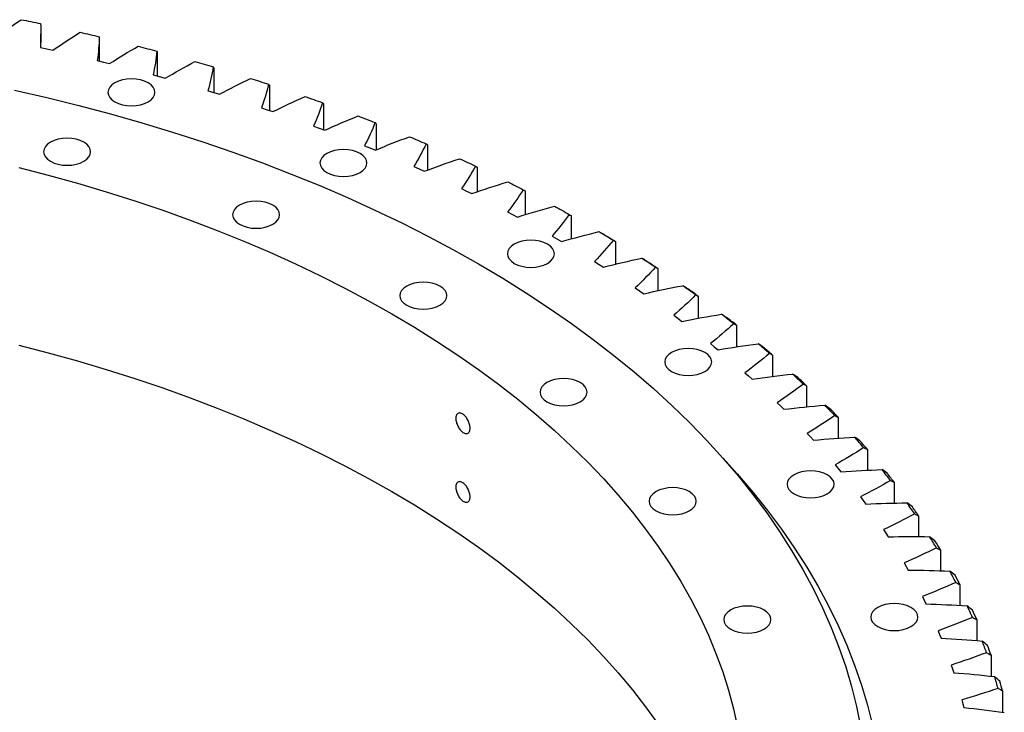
# Model space of a CAD drawing. Header units: millimetres. Extents: x 65 to 5169, y 6149 to 10179.
# Tile 15 of 15: x 4118 to 4516, y 8343 to 8623. Entities that reach past the tile are written whole.
import ezdxf

# ---------------------------------------------------------------- set-up
doc = ezdxf.new("R2010")
doc.units = ezdxf.units.MM
doc.header["$LTSCALE"] = 20

msp = doc.modelspace()

# ---------------------------------------------------------------- linework, layer by layer
at = {"color": 7, "linetype": 'Continuous', "lineweight": 25}
for p, q in [((4126.73, 8611.88), (4126.73, 8617.42)), ((4150.34, 8615.92), (4150.34, 8606.46)), ((4126.56, 8611.91), (4129.08, 8611.37)), ((4129.08, 8611.37), (4131.59, 8610.82)), ((4173.71, 8610.07), (4173.71, 8600.4)), ((4149.53, 8606.66), (4152.01, 8606.05)), ((4152.01, 8606.05), (4154.48, 8605.44)), ((4196.63, 8603.66), (4196.63, 8593.75)), ((4172.1, 8600.84), (4174.53, 8600.18)), ((4174.53, 8600.18), (4176.95, 8599.5)), ((4219.06, 8596.69), (4219.06, 8586.49)), ((4194.22, 8594.47), (4196.61, 8593.75)), ((4196.61, 8593.75), (4198.97, 8593.02)), ((4240.95, 8589.18), (4240.95, 8578.66)), ((4215.86, 8587.57), (4218.18, 8586.79)), ((4218.18, 8586.79), (4220.5, 8586)), ((4236.96, 8580.15), (4239.23, 8579.31)), ((4262.27, 8581.13), (4262.27, 8570.57)), ((4239.23, 8579.31), (4241.48, 8578.46)), ((4257.51, 8572.21), (4259.71, 8571.32)), ((4282.99, 8572.58), (4282.99, 8562.36)), ((4259.71, 8571.32), (4261.9, 8570.42)), ((4277.45, 8563.78), (4279.58, 8562.84)), ((4279.58, 8562.84), (4281.7, 8561.88)), ((4303.05, 8563.52), (4303.05, 8553.6)), ((4296.75, 8554.87), (4298.81, 8553.87)), ((4298.81, 8553.87), (4300.86, 8552.87)), ((4322.43, 8553.98), (4322.43, 8544.33)), ((4315.38, 8545.49), (4317.37, 8544.45)), ((4317.37, 8544.45), (4319.34, 8543.39)), ((4341.09, 8543.97), (4341.09, 8534.56)), ((4333.3, 8535.66), (4335.21, 8534.57)), ((4335.21, 8534.57), (4337.1, 8533.47)), ((4359, 8533.51), (4359, 8524.31)), ((4350.49, 8525.41), (4352.32, 8524.27)), ((4352.32, 8524.27), (4354.12, 8523.12)), ((4376.12, 8522.63), (4376.12, 8513.61)), ((4366.9, 8514.74), (4368.65, 8513.56)), ((4368.65, 8513.56), (4370.37, 8512.37)), ((4392.43, 8511.33), (4392.43, 8502.47)), ((4382.52, 8503.68), (4384.18, 8502.46)), ((4384.18, 8502.46), (4385.81, 8501.22)), ((4407.89, 8499.65), (4407.89, 8490.92)), ((4397.31, 8492.25), (4398.87, 8490.99)), ((4398.87, 8490.99), (4400.41, 8489.71)), ((4422.48, 8487.6), (4422.48, 8478.98)), ((4411.24, 8480.46), (4412.71, 8479.16)), ((4412.71, 8479.16), (4414.16, 8477.85)), ((4436.18, 8475.2), (4436.18, 8466.68)), ((4424.3, 8468.35), (4425.67, 8467.01)), ((4425.67, 8467.01), (4427.02, 8465.67)), ((4448.94, 8462.48), (4448.94, 8454.01)), ((4436.45, 8455.92), (4437.73, 8454.56)), ((4437.73, 8454.56), (4438.98, 8453.18)), ((4460.76, 8449.45), (4460.76, 8441.03)), ((4447.68, 8443.21), (4448.86, 8441.81)), ((4448.86, 8441.81), (4450, 8440.41)), ((4471.61, 8436.15), (4471.61, 8427.75)), ((4457.97, 8430.24), (4459.04, 8428.81)), ((4459.04, 8428.81), (4460.08, 8427.38)), ((4481.48, 8422.59), (4481.48, 8414.19)), ((4467.29, 8417.02), (4468.25, 8415.57)), ((4468.25, 8415.57), (4469.19, 8414.12)), ((4490.34, 8408.81), (4490.34, 8400.39)), ((4475.63, 8403.59), (4476.49, 8402.12)), ((4476.49, 8402.12), (4477.31, 8400.64)), ((4498.17, 8394.82), (4498.17, 8386.37)), ((4482.98, 8389.97), (4483.73, 8388.47)), ((4483.73, 8388.47), (4484.44, 8386.98)), ((4504.98, 8380.65), (4504.98, 8372.15)), ((4489.32, 8376.17), (4489.95, 8374.67)), ((4489.95, 8374.67), (4490.56, 8373.15)), ((4510.73, 8366.32), (4510.73, 8357.75)), ((4494.63, 8362.24), (4495.16, 8360.72)), ((4495.16, 8360.72), (4495.66, 8359.19)), ((4515.42, 8351.87), (4515.42, 8343.21)), ((4498.92, 8348.19), (4499.34, 8346.65)), ((4499.34, 8346.65), (4499.72, 8345.12))]:
    msp.add_line(p, q, dxfattribs=at)
at = {"color": 7, "linetype": 'Continuous', "lineweight": 25, "flags": 128}
for points in [[(4118.78, 8623.18), (4119.76, 8622.99), (4120.75, 8622.79), (4121.73, 8622.59), (4122.71, 8622.39), (4123.69, 8622.19), (4124.67, 8621.99), (4125.65, 8621.78), (4126.63, 8621.58)], [(4142.59, 8618.1), (4143.56, 8617.88), (4144.53, 8617.66), (4145.5, 8617.44), (4146.46, 8617.22), (4147.43, 8616.99), (4148.39, 8616.77), (4149.35, 8616.54), (4150.32, 8616.31)], [(4166.01, 8612.45), (4166.96, 8612.2), (4167.91, 8611.96), (4168.86, 8611.71), (4169.81, 8611.46), (4170.76, 8611.22), (4171.7, 8610.97), (4172.65, 8610.72), (4173.6, 8610.47)], [(4188.99, 8606.22), (4189.92, 8605.95), (4190.86, 8605.68), (4191.79, 8605.42), (4192.71, 8605.15), (4193.64, 8604.87), (4194.57, 8604.6), (4195.5, 8604.33), (4196.42, 8604.06)], [(4156.61, 8589.93), (4158.05, 8589.25), (4159.69, 8588.74), (4161.48, 8588.43), (4163.33, 8588.32), (4165.18, 8588.43), (4166.96, 8588.74), (4168.61, 8589.25), (4170.05, 8589.93), (4171.23, 8590.76), (4172.11, 8591.71), (4172.65, 8592.74), (4172.83, 8593.81), (4172.65, 8594.88), (4172.11, 8595.91), (4171.23, 8596.85), (4170.05, 8597.69), (4168.61, 8598.37), (4166.96, 8598.87), (4165.18, 8599.19), (4163.33, 8599.29), (4161.48, 8599.19), (4159.69, 8598.87), (4158.05, 8598.37), (4156.61, 8597.69), (4155.43, 8596.85), (4154.55, 8595.91), (4154.01, 8594.88), (4153.83, 8593.81), (4154.01, 8592.74), (4154.55, 8591.71), (4155.43, 8590.76), (4156.61, 8589.93)], [(4211.49, 8599.44), (4212.41, 8599.15), (4213.32, 8598.86), (4214.23, 8598.56), (4215.13, 8598.27), (4216.04, 8597.98), (4216.95, 8597.68), (4217.86, 8597.39), (4218.76, 8597.09)], [(4116.12, 8594.74), (4129.19, 8591.73), (4142.11, 8588.52), (4154.89, 8585.12), (4167.51, 8581.53), (4179.97, 8577.75), (4192.24, 8573.78), (4204.34, 8569.62), (4216.24, 8565.29), (4227.94, 8560.78), (4239.43, 8556.09), (4250.7, 8551.23), (4261.75, 8546.2), (4272.57, 8541), (4283.15, 8535.65), (4293.48, 8530.13), (4303.56, 8524.47)], [(4233.48, 8592.11), (4234.37, 8591.8), (4235.25, 8591.48), (4236.14, 8591.17), (4237.03, 8590.85), (4237.91, 8590.54), (4238.8, 8590.22), (4239.68, 8589.91), (4240.57, 8589.59)], [(4254.9, 8584.25), (4255.77, 8583.91), (4256.63, 8583.58), (4257.5, 8583.24), (4258.36, 8582.91), (4259.22, 8582.57), (4260.08, 8582.23), (4260.94, 8581.89), (4261.8, 8581.56)], [(4275.73, 8575.87), (4276.57, 8575.51), (4277.41, 8575.16), (4278.25, 8574.8), (4279.08, 8574.45), (4279.92, 8574.09), (4280.75, 8573.73), (4281.59, 8573.37), (4282.42, 8573.01)], [(4130.62, 8565.92), (4132.06, 8565.24), (4133.7, 8564.73), (4135.48, 8564.42), (4137.34, 8564.31), (4139.19, 8564.42), (4140.97, 8564.73), (4142.62, 8565.24), (4144.06, 8565.92), (4145.24, 8566.75), (4146.11, 8567.7), (4146.66, 8568.73), (4146.84, 8569.8), (4146.66, 8570.87), (4146.11, 8571.89), (4145.24, 8572.84), (4144.06, 8573.67), (4142.62, 8574.36), (4140.97, 8574.86), (4139.19, 8575.17), (4137.34, 8575.28), (4135.48, 8575.17), (4133.7, 8574.86), (4132.06, 8574.36), (4130.62, 8573.67), (4129.44, 8572.84), (4128.56, 8571.89), (4128.02, 8570.87), (4127.84, 8569.8), (4128.02, 8568.73), (4128.56, 8567.7), (4129.44, 8566.75), (4130.62, 8565.92)], [(4242.28, 8561.38), (4243.72, 8560.69), (4245.36, 8560.19), (4247.14, 8559.88), (4249, 8559.77), (4250.85, 8559.88), (4252.63, 8560.19), (4254.28, 8560.69), (4255.72, 8561.38), (4256.9, 8562.21), (4257.77, 8563.16), (4258.32, 8564.18), (4258.5, 8565.25), (4258.32, 8566.32), (4257.77, 8567.35), (4256.9, 8568.3), (4255.72, 8569.13), (4254.28, 8569.81), (4252.63, 8570.32), (4250.85, 8570.63), (4249, 8570.74), (4247.14, 8570.63), (4245.36, 8570.32), (4243.72, 8569.81), (4242.28, 8569.13), (4241.1, 8568.3), (4240.22, 8567.35), (4239.68, 8566.32), (4239.5, 8565.25), (4239.68, 8564.18), (4240.22, 8563.16), (4241.1, 8562.21), (4242.28, 8561.38)], [(4295.92, 8566.99), (4296.73, 8566.61), (4297.55, 8566.24), (4298.36, 8565.86), (4299.17, 8565.48), (4299.98, 8565.11), (4300.79, 8564.73), (4301.59, 8564.35), (4302.4, 8563.97)], [(4117.78, 8563.48), (4129.73, 8560.38), (4141.53, 8557.09), (4153.17, 8553.62), (4164.65, 8549.97), (4175.95, 8546.14), (4187.08, 8542.14), (4198.01, 8537.97), (4208.74, 8533.64), (4219.27, 8529.13), (4229.58, 8524.47), (4239.68, 8519.64), (4249.54, 8514.67), (4259.17, 8509.54), (4268.56, 8504.26)], [(4315.44, 8557.62), (4316.23, 8557.22), (4317.01, 8556.83), (4317.79, 8556.43), (4318.58, 8556.04), (4319.36, 8555.64), (4320.14, 8555.24), (4320.91, 8554.84), (4321.69, 8554.44)], [(4207.01, 8540.46), (4208.44, 8539.78), (4210.09, 8539.27), (4211.87, 8538.96), (4213.72, 8538.85), (4215.58, 8538.96), (4217.36, 8539.27), (4219, 8539.78), (4220.44, 8540.46), (4221.62, 8541.29), (4222.5, 8542.24), (4223.04, 8543.27), (4223.22, 8544.34), (4223.04, 8545.41), (4222.5, 8546.44), (4221.62, 8547.38), (4220.44, 8548.22), (4219, 8548.9), (4217.36, 8549.4), (4215.58, 8549.72), (4213.72, 8549.82), (4211.87, 8549.72), (4210.09, 8549.4), (4208.44, 8548.9), (4207.01, 8548.22), (4205.82, 8547.38), (4204.95, 8546.44), (4204.41, 8545.41), (4204.22, 8544.34), (4204.41, 8543.27), (4204.95, 8542.24), (4205.82, 8541.29), (4207.01, 8540.46)], [(4334.26, 8547.78), (4335.01, 8547.37), (4335.77, 8546.95), (4336.52, 8546.54), (4337.27, 8546.12), (4338.02, 8545.71), (4338.77, 8545.29), (4339.52, 8544.87), (4340.27, 8544.46)], [(4352.33, 8537.49), (4353.06, 8537.06), (4353.78, 8536.63), (4354.5, 8536.19), (4355.22, 8535.76), (4355.94, 8535.33), (4356.66, 8534.89), (4357.38, 8534.46), (4358.09, 8534.02)], [(4354.32, 8536.33), (4354.91, 8535.98), (4355.49, 8535.63), (4356.08, 8535.28), (4356.67, 8534.93), (4357.25, 8534.57), (4357.83, 8534.22), (4358.42, 8533.87), (4359, 8533.51)], [(4318.06, 8524.67), (4319.5, 8523.99), (4321.14, 8523.48), (4322.92, 8523.17), (4324.78, 8523.06), (4326.63, 8523.17), (4328.41, 8523.48), (4330.05, 8523.99), (4331.49, 8524.67), (4332.68, 8525.5), (4333.55, 8526.45), (4334.09, 8527.48), (4334.28, 8528.55), (4334.09, 8529.62), (4333.55, 8530.65), (4332.68, 8531.59), (4331.49, 8532.43), (4330.05, 8533.11), (4328.41, 8533.61), (4326.63, 8533.93), (4324.78, 8534.03), (4322.92, 8533.93), (4321.14, 8533.61), (4319.5, 8533.11), (4318.06, 8532.43), (4316.88, 8531.59), (4316, 8530.65), (4315.46, 8529.62), (4315.28, 8528.55), (4315.46, 8527.48), (4316, 8526.45), (4316.88, 8525.5), (4318.06, 8524.67)], [(4303.56, 8524.47), (4313.38, 8518.65), (4322.93, 8512.68), (4332.21, 8506.58), (4341.21, 8500.33), (4349.92, 8493.95), (4358.34, 8487.44), (4366.46, 8480.81), (4374.28, 8474.05), (4381.79, 8467.18), (4388.98, 8460.2), (4395.86, 8453.12), (4402.41, 8445.93), (4408.63, 8438.64), (4414.52, 8431.26), (4420.08, 8423.8), (4425.29, 8416.26), (4430.16, 8408.63), (4434.69, 8400.94), (4438.86, 8393.18), (4442.68, 8385.37), (4446.14, 8377.49), (4449.25, 8369.57), (4451.99, 8361.6), (4454.38, 8353.6), (4456.39, 8345.56), (4458.05, 8337.49)], [(4369.63, 8526.77), (4370.33, 8526.32), (4371.02, 8525.87), (4371.71, 8525.42), (4372.4, 8524.97), (4373.08, 8524.52), (4373.77, 8524.06), (4374.45, 8523.61), (4375.13, 8523.16)], [(4371.65, 8525.56), (4372.22, 8525.19), (4372.78, 8524.83), (4373.34, 8524.46), (4373.9, 8524.1), (4374.45, 8523.73), (4375.01, 8523.36), (4375.57, 8523), (4376.12, 8522.63)], [(4274.57, 8507.73), (4276.01, 8507.05), (4277.65, 8506.54), (4279.44, 8506.23), (4281.29, 8506.12), (4283.14, 8506.23), (4284.92, 8506.54), (4286.57, 8507.05), (4288.01, 8507.73), (4289.19, 8508.56), (4290.07, 8509.51), (4290.61, 8510.54), (4290.79, 8511.61), (4290.61, 8512.68), (4290.07, 8513.71), (4289.19, 8514.65), (4288.01, 8515.49), (4286.57, 8516.17), (4284.92, 8516.67), (4283.14, 8516.99), (4281.29, 8517.09), (4279.44, 8516.99), (4277.65, 8516.67), (4276.01, 8516.17), (4274.57, 8515.49), (4273.39, 8514.65), (4272.51, 8513.71), (4271.97, 8512.68), (4271.79, 8511.61), (4271.97, 8510.54), (4272.51, 8509.51), (4273.39, 8508.56), (4274.57, 8507.73)], [(4268.56, 8504.26), (4277.7, 8498.84), (4286.59, 8493.28), (4295.21, 8487.59), (4303.56, 8481.76), (4311.64, 8475.8), (4319.45, 8469.73), (4326.96, 8463.53), (4334.19, 8457.22), (4341.11, 8450.8), (4347.74, 8444.27), (4354.06, 8437.65), (4360.07, 8430.93), (4365.77, 8424.12), (4371.15, 8417.22), (4376.2, 8410.24), (4380.93, 8403.18), (4385.33, 8396.06), (4389.4, 8388.87), (4393.13, 8381.62), (4396.52, 8374.31), (4399.57, 8366.95), (4402.28, 8359.55), (4404.64, 8352.11), (4406.65, 8344.64), (4408.32, 8337.14)], [(4117.78, 8491.63), (4129.73, 8488.52), (4141.53, 8485.23), (4153.17, 8481.76), (4164.65, 8478.11), (4175.95, 8474.29), (4187.08, 8470.29), (4198.01, 8466.12), (4208.74, 8461.78), (4219.27, 8457.28), (4229.58, 8452.61), (4239.68, 8447.79), (4249.54, 8442.81), (4259.17, 8437.68), (4268.56, 8432.4)], [(4381.64, 8480.92), (4383.08, 8480.24), (4384.73, 8479.73), (4386.51, 8479.42), (4388.36, 8479.32), (4390.22, 8479.42), (4392, 8479.73), (4393.64, 8480.24), (4395.08, 8480.92), (4396.26, 8481.75), (4397.14, 8482.7), (4397.68, 8483.73), (4397.86, 8484.8), (4397.68, 8485.87), (4397.14, 8486.9), (4396.26, 8487.85), (4395.08, 8488.68), (4393.64, 8489.36), (4392, 8489.87), (4390.22, 8490.18), (4388.36, 8490.29), (4386.51, 8490.18), (4384.73, 8489.87), (4383.08, 8489.36), (4381.64, 8488.68), (4380.46, 8487.85), (4379.58, 8486.9), (4379.04, 8485.87), (4378.86, 8484.8), (4379.04, 8483.73), (4379.58, 8482.7), (4380.46, 8481.75), (4381.64, 8480.92)], [(4331.27, 8468.72), (4332.71, 8468.04), (4334.35, 8467.54), (4336.13, 8467.22), (4337.98, 8467.12), (4339.84, 8467.22), (4341.62, 8467.54), (4343.26, 8468.04), (4344.7, 8468.72), (4345.88, 8469.56), (4346.76, 8470.5), (4347.3, 8471.53), (4347.48, 8472.6), (4347.3, 8473.67), (4346.76, 8474.7), (4345.88, 8475.65), (4344.7, 8476.48), (4343.26, 8477.16), (4341.62, 8477.67), (4339.84, 8477.98), (4337.98, 8478.09), (4336.13, 8477.98), (4334.35, 8477.67), (4332.71, 8477.16), (4331.27, 8476.48), (4330.08, 8475.65), (4329.21, 8474.7), (4328.67, 8473.67), (4328.48, 8472.6), (4328.67, 8471.53), (4329.21, 8470.5), (4330.08, 8469.56), (4331.27, 8468.72)], [(4402.42, 8445.92), (4408.2, 8439.55), (4414.5, 8432.17), (4420.46, 8424.71), (4426.08, 8417.15), (4431.36, 8409.52), (4436.29, 8401.8), (4440.87, 8394.02), (4445.09, 8386.17), (4448.96, 8378.25), (4452.46, 8370.29), (4455.61, 8362.27), (4458.38, 8354.2), (4460.8, 8346.1), (4462.84, 8337.96)], [(4431.11, 8431.47), (4432.54, 8430.79), (4434.19, 8430.28), (4435.97, 8429.97), (4437.82, 8429.86), (4439.68, 8429.97), (4441.46, 8430.28), (4443.1, 8430.79), (4444.54, 8431.47), (4445.72, 8432.3), (4446.6, 8433.25), (4447.14, 8434.28), (4447.32, 8435.35), (4447.14, 8436.42), (4446.6, 8437.44), (4445.72, 8438.39), (4444.54, 8439.22), (4443.1, 8439.91), (4441.46, 8440.41), (4439.68, 8440.72), (4437.82, 8440.83), (4435.97, 8440.72), (4434.19, 8440.41), (4432.54, 8439.91), (4431.11, 8439.22), (4429.92, 8438.39), (4429.05, 8437.44), (4428.51, 8436.42), (4428.32, 8435.35), (4428.51, 8434.28), (4429.05, 8433.25), (4429.92, 8432.3), (4431.11, 8431.47)], [(4375.37, 8424.63), (4376.81, 8423.95), (4378.45, 8423.44), (4380.23, 8423.13), (4382.08, 8423.02), (4383.94, 8423.13), (4385.72, 8423.44), (4387.36, 8423.95), (4388.8, 8424.63), (4389.98, 8425.46), (4390.86, 8426.41), (4391.4, 8427.44), (4391.58, 8428.51), (4391.4, 8429.58), (4390.86, 8430.61), (4389.98, 8431.55), (4388.8, 8432.38), (4387.36, 8433.07), (4385.72, 8433.57), (4383.94, 8433.89), (4382.08, 8433.99), (4380.23, 8433.89), (4378.45, 8433.57), (4376.81, 8433.07), (4375.37, 8432.38), (4374.19, 8431.55), (4373.31, 8430.61), (4372.77, 8429.58), (4372.58, 8428.51), (4372.77, 8427.44), (4373.31, 8426.41), (4374.19, 8425.46), (4375.37, 8424.63)], [(4268.56, 8432.4), (4277.7, 8426.98), (4286.59, 8421.42), (4295.21, 8415.73), (4303.56, 8409.9), (4311.64, 8403.95), (4319.45, 8397.87), (4326.96, 8391.67), (4334.19, 8385.36), (4341.11, 8378.94), (4347.74, 8372.42), (4354.06, 8365.79), (4360.07, 8359.07), (4365.77, 8352.26), (4371.15, 8345.36), (4376.2, 8338.38)], [(4405.53, 8376.78), (4406.97, 8376.1), (4408.62, 8375.59), (4410.4, 8375.28), (4412.25, 8375.18), (4414.1, 8375.28), (4415.89, 8375.59), (4417.53, 8376.1), (4418.97, 8376.78), (4420.15, 8377.61), (4421.03, 8378.56), (4421.57, 8379.59), (4421.75, 8380.66), (4421.57, 8381.73), (4421.03, 8382.76), (4420.15, 8383.71), (4418.97, 8384.54), (4417.53, 8385.22), (4415.89, 8385.73), (4414.1, 8386.04), (4412.25, 8386.14), (4410.4, 8386.04), (4408.62, 8385.73), (4406.97, 8385.22), (4405.53, 8384.54), (4404.35, 8383.71), (4403.47, 8382.76), (4402.93, 8381.73), (4402.75, 8380.66), (4402.93, 8379.59), (4403.47, 8378.56), (4404.35, 8377.61), (4405.53, 8376.78)], [(4464.94, 8377.81), (4466.38, 8377.12), (4468.02, 8376.62), (4469.8, 8376.3), (4471.66, 8376.2), (4473.51, 8376.3), (4475.29, 8376.62), (4476.93, 8377.12), (4478.37, 8377.81), (4479.55, 8378.64), (4480.43, 8379.58), (4480.97, 8380.61), (4481.16, 8381.68), (4480.97, 8382.75), (4480.43, 8383.78), (4479.55, 8384.73), (4478.37, 8385.56), (4476.93, 8386.24), (4475.29, 8386.75), (4473.51, 8387.06), (4471.66, 8387.17), (4469.8, 8387.06), (4468.02, 8386.75), (4466.38, 8386.24), (4464.94, 8385.56), (4463.76, 8384.73), (4462.88, 8383.78), (4462.34, 8382.75), (4462.16, 8381.68), (4462.34, 8380.61), (4462.88, 8379.58), (4463.76, 8378.64), (4464.94, 8377.81)]]:
    msp.add_lwpolyline(points, dxfattribs=at)
at = {"color": 7, "linetype": 'Continuous', "lineweight": 25}
for centre, radius, start, end in [((4111.27, 8125.66), 477.1, 54.0509, 54.8228), ((4111.9, 8123.45), 478.7, 54.1243, 54.7494), ((4130.7, 8151.68), 444.62, 51.6218, 52.4309), ((4131.4, 8149.56), 446.11, 51.6987, 52.354), ((4150.24, 8175.62), 413.72, 49.0741, 49.923), ((4151, 8173.58), 415.1, 49.1548, 49.8423), ((4169.67, 8197.35), 384.57, 46.3997, 47.291), ((4170.5, 8195.38), 385.85, 46.4844, 47.2063), ((4188.78, 8216.78), 357.31, 43.5911, 44.5272), ((4189.67, 8214.88), 358.51, 43.6801, 44.4382), ((4207.35, 8233.87), 332.07, 40.6417, 41.6247), ((4208.3, 8232.03), 333.18, 40.7352, 41.5312), ((4225.16, 8248.63), 308.94, 37.546, 38.5774), ((4226.17, 8246.83), 309.97, 37.644, 38.4793), ((4242.01, 8261.09), 287.97, 34.3002, 35.3811), ((4243.08, 8259.34), 288.94, 34.403, 35.2783), ((4257.7, 8271.36), 269.23, 30.903, 32.0335), ((4258.82, 8269.64), 270.13, 31.0105, 31.926), ((4272.03, 8279.55), 252.72, 27.356, 28.5352), ((4273.2, 8277.86), 253.56, 27.4681, 28.4231), ((4284.83, 8285.84), 238.45, 23.6644, 24.8902), ((4286.04, 8284.17), 239.24, 23.7809, 24.7736), ((4295.95, 8290.43), 226.42, 19.8375, 21.1063), ((4297.2, 8288.78), 227.18, 19.9581, 20.9857), ((4305.24, 8293.56), 216.62, 15.8892, 17.196), ((4306.52, 8291.91), 217.34, 16.0134, 17.0718)]:
    msp.add_arc(centre, radius, start, end, dxfattribs=at)
for points in [[(4108.32, 8615.63), (4111.66, 8618.21), (4115.15, 8620.73), (4118.78, 8623.18)], [(4126.63, 8621.58), (4126.78, 8618.35), (4126.76, 8615.13), (4126.56, 8611.91)], [(4131.59, 8610.82), (4135.12, 8613.31), (4138.78, 8615.74), (4142.59, 8618.1)], [(4150.32, 8616.31), (4150.23, 8613.08), (4149.97, 8609.86), (4149.53, 8606.66)], [(4150.32, 8616.31), (4150.33, 8616.18), (4150.34, 8616.05), (4150.34, 8615.92)], [(4154.48, 8605.44), (4158.19, 8607.84), (4162.03, 8610.18), (4166.01, 8612.45)], [(4173.6, 8610.47), (4173.27, 8607.24), (4172.78, 8604.03), (4172.1, 8600.84)], [(4173.6, 8610.47), (4173.64, 8610.33), (4173.68, 8610.2), (4173.71, 8610.07)], [(4176.95, 8599.5), (4180.84, 8601.81), (4184.85, 8604.05), (4188.99, 8606.22)], [(4196.42, 8604.06), (4195.87, 8600.84), (4195.13, 8597.65), (4194.22, 8594.47)], [(4196.42, 8604.06), (4196.5, 8603.92), (4196.56, 8603.79), (4196.63, 8603.66)], [(4198.97, 8593.02), (4203.02, 8595.23), (4207.2, 8597.37), (4211.49, 8599.44)], [(4218.76, 8597.09), (4217.97, 8593.9), (4217, 8590.72), (4215.86, 8587.57)], [(4218.76, 8597.09), (4218.86, 8596.96), (4218.96, 8596.82), (4219.06, 8596.69)], [(4220.5, 8586), (4224.7, 8588.11), (4229.03, 8590.15), (4233.48, 8592.11)], [(4240.57, 8589.59), (4239.54, 8586.41), (4238.34, 8583.27), (4236.96, 8580.15)], [(4240.57, 8589.59), (4240.7, 8589.45), (4240.83, 8589.31), (4240.95, 8589.18)], [(4241.48, 8578.46), (4245.84, 8580.47), (4250.31, 8582.4), (4254.9, 8584.25)], [(4261.8, 8581.56), (4260.54, 8578.41), (4259.11, 8575.29), (4257.51, 8572.21)], [(4261.8, 8581.56), (4261.96, 8581.41), (4262.12, 8581.27), (4262.27, 8581.13)], [(4261.9, 8570.42), (4266.4, 8572.32), (4271.01, 8574.13), (4275.73, 8575.87)], [(4282.42, 8573.01), (4280.93, 8569.9), (4279.27, 8566.82), (4277.45, 8563.78)], [(4282.42, 8573.01), (4282.61, 8572.86), (4282.8, 8572.72), (4282.99, 8572.58)], [(4281.7, 8561.88), (4286.34, 8563.67), (4291.08, 8565.37), (4295.92, 8566.99)], [(4302.4, 8563.97), (4300.68, 8560.89), (4298.8, 8557.86), (4296.75, 8554.87)], [(4302.4, 8563.97), (4302.62, 8563.82), (4302.84, 8563.67), (4303.05, 8563.52)], [(4300.86, 8552.87), (4305.62, 8554.54), (4310.49, 8556.12), (4315.44, 8557.62)], [(4321.69, 8554.44), (4319.75, 8551.41), (4317.64, 8548.43), (4315.38, 8545.49)], [(4321.69, 8554.44), (4321.94, 8554.29), (4322.19, 8554.13), (4322.43, 8553.98)], [(4319.34, 8543.39), (4324.22, 8544.94), (4329.2, 8546.41), (4334.26, 8547.78)], [(4340.27, 8544.46), (4338.1, 8541.48), (4335.78, 8538.55), (4333.3, 8535.66)], [(4340.27, 8544.46), (4340.54, 8544.29), (4340.82, 8544.13), (4341.09, 8543.97)], [(4337.1, 8533.47), (4342.1, 8534.9), (4347.17, 8536.24), (4352.33, 8537.49)], [(4354.32, 8536.33), (4353.66, 8536.72), (4352.99, 8537.11), (4352.33, 8537.49)], [(4358.09, 8534.02), (4355.71, 8531.1), (4353.18, 8528.23), (4350.49, 8525.41)], [(4358.09, 8534.02), (4358.4, 8533.85), (4358.7, 8533.68), (4359, 8533.51)], [(4354.12, 8523.12), (4359.22, 8524.43), (4364.39, 8525.64), (4369.63, 8526.77)], [(4371.65, 8525.56), (4370.98, 8525.96), (4370.31, 8526.37), (4369.63, 8526.77)], [(4375.13, 8523.16), (4372.54, 8520.3), (4369.8, 8517.49), (4366.9, 8514.74)], [(4375.13, 8523.16), (4375.47, 8522.98), (4375.8, 8522.8), (4376.12, 8522.63)], [(4370.37, 8512.37), (4375.55, 8513.55), (4380.81, 8514.64), (4386.13, 8515.63)], [(4388.18, 8514.37), (4387.5, 8514.79), (4386.81, 8515.21), (4386.13, 8515.63)], [(4391.36, 8511.89), (4388.56, 8509.09), (4385.61, 8506.36), (4382.52, 8503.68)], [(4391.36, 8511.89), (4391.72, 8511.7), (4392.08, 8511.52), (4392.43, 8511.33)], [(4385.81, 8501.22), (4391.07, 8502.28), (4396.4, 8503.24), (4401.8, 8504.1)], [(4406.75, 8500.23), (4403.74, 8497.51), (4400.59, 8494.85), (4397.31, 8492.25)], [(4403.87, 8502.79), (4403.18, 8503.23), (4402.49, 8503.66), (4401.8, 8504.1)], [(4406.75, 8500.23), (4407.13, 8500.04), (4407.51, 8499.84), (4407.89, 8499.65)], [(4400.41, 8489.71), (4405.75, 8490.64), (4411.15, 8491.46), (4416.6, 8492.19)], [(4418.7, 8490.83), (4418, 8491.29), (4417.3, 8491.74), (4416.6, 8492.19)], [(4421.26, 8488.21), (4418.06, 8485.56), (4414.72, 8482.98), (4411.24, 8480.46)], [(4421.26, 8488.21), (4421.67, 8488), (4422.08, 8487.8), (4422.48, 8487.6)], [(4414.16, 8477.85), (4419.56, 8478.65), (4425.01, 8479.34), (4430.51, 8479.93)], [(4432.63, 8478.52), (4431.92, 8478.99), (4431.22, 8479.46), (4430.51, 8479.93)], [(4434.88, 8475.84), (4431.48, 8473.27), (4427.96, 8470.78), (4424.3, 8468.35)], [(4434.88, 8475.84), (4435.31, 8475.63), (4435.74, 8475.41), (4436.18, 8475.2)], [(4427.02, 8465.67), (4432.48, 8466.33), (4437.98, 8466.89), (4443.51, 8467.35)], [(4445.64, 8465.88), (4444.93, 8466.37), (4444.22, 8466.86), (4443.51, 8467.35)], [(4447.57, 8463.15), (4443.99, 8460.67), (4440.29, 8458.26), (4436.45, 8455.92)], [(4447.57, 8463.15), (4448.03, 8462.92), (4448.49, 8462.7), (4448.94, 8462.48)], [(4438.98, 8453.18), (4444.48, 8453.71), (4450.01, 8454.13), (4455.58, 8454.45)], [(4457.72, 8452.94), (4457, 8453.44), (4456.29, 8453.95), (4455.58, 8454.45)], [(4459.32, 8450.16), (4455.56, 8447.77), (4451.68, 8445.45), (4447.68, 8443.21)], [(4459.32, 8450.16), (4459.81, 8449.92), (4460.28, 8449.69), (4460.76, 8449.45)], [(4450, 8440.41), (4455.54, 8440.8), (4461.09, 8441.09), (4466.68, 8441.27)], [(4468.83, 8439.71), (4468.11, 8440.23), (4467.4, 8440.75), (4466.68, 8441.27)], [(4470.11, 8436.89), (4466.18, 8434.6), (4462.13, 8432.38), (4457.97, 8430.24)], [(4470.11, 8436.89), (4470.61, 8436.64), (4471.11, 8436.4), (4471.61, 8436.15)], [(4460.08, 8427.38), (4465.64, 8427.63), (4471.21, 8427.79), (4476.81, 8427.83)], [(4478.96, 8426.21), (4478.24, 8426.76), (4477.52, 8427.3), (4476.81, 8427.83)], [(4479.91, 8423.38), (4475.81, 8421.18), (4471.61, 8419.06), (4467.29, 8417.02)], [(4479.91, 8423.38), (4480.43, 8423.11), (4480.96, 8422.85), (4481.48, 8422.59)], [(4469.19, 8414.12), (4474.76, 8414.23), (4480.34, 8414.25), (4485.93, 8414.16)], [(4488.08, 8412.49), (4487.37, 8413.05), (4486.65, 8413.6), (4485.93, 8414.16)], [(4488.71, 8409.63), (4484.45, 8407.53), (4480.09, 8405.52), (4475.63, 8403.59)], [(4488.71, 8409.63), (4489.25, 8409.35), (4489.8, 8409.08), (4490.34, 8408.81)], [(4477.31, 8400.64), (4482.89, 8400.62), (4488.47, 8400.5), (4494.05, 8400.27)], [(4496.19, 8398.55), (4495.48, 8399.13), (4494.76, 8399.7), (4494.05, 8400.27)], [(4496.49, 8395.68), (4492.08, 8393.69), (4487.58, 8391.78), (4482.98, 8389.97)], [(4496.49, 8395.68), (4497.05, 8395.39), (4497.61, 8395.1), (4498.17, 8394.82)], [(4484.44, 8386.98), (4490.01, 8386.82), (4495.58, 8386.56), (4501.13, 8386.2)], [(4503.27, 8384.42), (4502.56, 8385.02), (4501.85, 8385.61), (4501.13, 8386.2)], [(4503.23, 8381.55), (4498.68, 8379.67), (4494.05, 8377.88), (4489.32, 8376.17)], [(4503.23, 8381.55), (4503.81, 8381.25), (4504.4, 8380.95), (4504.98, 8380.65)], [(4490.56, 8373.15), (4496.11, 8372.86), (4501.65, 8372.47), (4507.18, 8371.97)], [(4509.3, 8370.14), (4508.6, 8370.75), (4507.89, 8371.36), (4507.18, 8371.97)], [(4508.93, 8367.27), (4504.25, 8365.5), (4499.49, 8363.83), (4494.63, 8362.24)], [(4508.93, 8367.27), (4509.53, 8366.95), (4510.13, 8366.64), (4510.73, 8366.32)], [(4495.66, 8359.19), (4501.18, 8358.76), (4506.69, 8358.23), (4512.17, 8357.6)], [(4514.28, 8355.72), (4513.58, 8356.35), (4512.88, 8356.97), (4512.17, 8357.6)], [(4513.58, 8352.86), (4508.77, 8351.21), (4503.89, 8349.65), (4498.92, 8348.19)], [(4513.58, 8352.86), (4514.2, 8352.53), (4514.81, 8352.2), (4515.42, 8351.87)], [(4499.72, 8345.12), (4505.21, 8344.55), (4510.67, 8343.89), (4516.11, 8343.12)]]:
    msp.add_open_spline(points, degree=3, dxfattribs=at)
for points in [[(4300.2, 8458.01), (4300.2, 8457.77), (4300.18, 8457.55), (4300.11, 8457.13), (4300.05, 8456.93), (4299.91, 8456.59), (4299.82, 8456.44), (4299.61, 8456.18), (4299.49, 8456.08), (4299.23, 8455.92), (4299.08, 8455.87), (4298.77, 8455.82), (4298.6, 8455.83), (4298.25, 8455.88), (4298.07, 8455.94), (4297.7, 8456.1), (4297.51, 8456.21), (4297.14, 8456.47), (4296.94, 8456.62), (4296.57, 8456.97), (4296.39, 8457.16), (4296.04, 8457.59), (4295.87, 8457.82), (4295.55, 8458.3), (4295.41, 8458.55), (4295.13, 8459.08), (4295.01, 8459.35), (4294.8, 8459.89), (4294.71, 8460.16), (4294.56, 8460.71), (4294.51, 8460.97), (4294.43, 8461.5), (4294.41, 8461.75), (4294.41, 8462.23), (4294.43, 8462.46), (4294.51, 8462.88), (4294.56, 8463.08), (4294.71, 8463.42), (4294.8, 8463.57), (4295.01, 8463.83), (4295.13, 8463.93), (4295.4, 8464.09), (4295.55, 8464.14), (4295.87, 8464.2), (4296.03, 8464.19), (4296.39, 8464.14), (4296.57, 8464.08), (4296.94, 8463.92), (4297.13, 8463.82), (4297.51, 8463.56), (4297.7, 8463.4), (4298.07, 8463.06), (4298.25, 8462.86), (4298.6, 8462.43), (4298.77, 8462.2), (4299.08, 8461.72), (4299.23, 8461.46), (4299.49, 8460.94), (4299.61, 8460.67), (4299.82, 8460.12), (4299.91, 8459.85), (4300.05, 8459.31), (4300.11, 8459.04), (4300.18, 8458.51), (4300.2, 8458.26), (4300.2, 8458.01)], [(4300.2, 8430.25), (4300.2, 8430.01), (4300.18, 8429.78), (4300.11, 8429.36), (4300.05, 8429.17), (4299.91, 8428.82), (4299.82, 8428.68), (4299.61, 8428.42), (4299.49, 8428.32), (4299.23, 8428.16), (4299.08, 8428.11), (4298.77, 8428.06), (4298.6, 8428.06), (4298.25, 8428.12), (4298.07, 8428.17), (4297.7, 8428.34), (4297.51, 8428.44), (4297.14, 8428.7), (4296.94, 8428.86), (4296.57, 8429.21), (4296.39, 8429.4), (4296.04, 8429.82), (4295.87, 8430.06), (4295.55, 8430.54), (4295.41, 8430.79), (4295.13, 8431.32), (4295.01, 8431.58), (4294.8, 8432.12), (4294.71, 8432.4), (4294.56, 8432.95), (4294.51, 8433.21), (4294.43, 8433.73), (4294.41, 8433.99), (4294.41, 8434.47), (4294.43, 8434.7), (4294.51, 8435.12), (4294.56, 8435.31), (4294.71, 8435.66), (4294.8, 8435.81), (4295.01, 8436.07), (4295.13, 8436.17), (4295.4, 8436.33), (4295.55, 8436.38), (4295.87, 8436.43), (4296.03, 8436.43), (4296.39, 8436.38), (4296.57, 8436.32), (4296.94, 8436.16), (4297.13, 8436.06), (4297.51, 8435.79), (4297.7, 8435.64), (4298.07, 8435.29), (4298.25, 8435.1), (4298.6, 8434.67), (4298.77, 8434.44), (4299.08, 8433.96), (4299.23, 8433.7), (4299.49, 8433.18), (4299.61, 8432.91), (4299.82, 8432.36), (4299.91, 8432.09), (4300.05, 8431.54), (4300.11, 8431.27), (4300.18, 8430.75), (4300.2, 8430.49), (4300.2, 8430.25)]]:
    msp.add_open_spline(points, degree=3, knots=[0, 0, 0, 0, 0.03125, 0.03125, 0.0625, 0.0625, 0.09375, 0.09375, 0.125, 0.125, 0.15625, 0.15625, 0.1875, 0.1875, 0.21875, 0.21875, 0.25, 0.25, 0.28125, 0.28125, 0.3125, 0.3125, 0.34375, 0.34375, 0.375, 0.375, 0.40625, 0.40625, 0.4375, 0.4375, 0.46875, 0.46875, 0.5, 0.5, 0.53125, 0.53125, 0.5625, 0.5625, 0.59375, 0.59375, 0.625, 0.625, 0.65625, 0.65625, 0.6875, 0.6875, 0.71875, 0.71875, 0.75, 0.75, 0.78125, 0.78125, 0.8125, 0.8125, 0.84375, 0.84375, 0.875, 0.875, 0.90625, 0.90625, 0.9375, 0.9375, 0.96875, 0.96875, 1, 1, 1, 1], dxfattribs=at)

doc.saveas('drawing.dxf')
